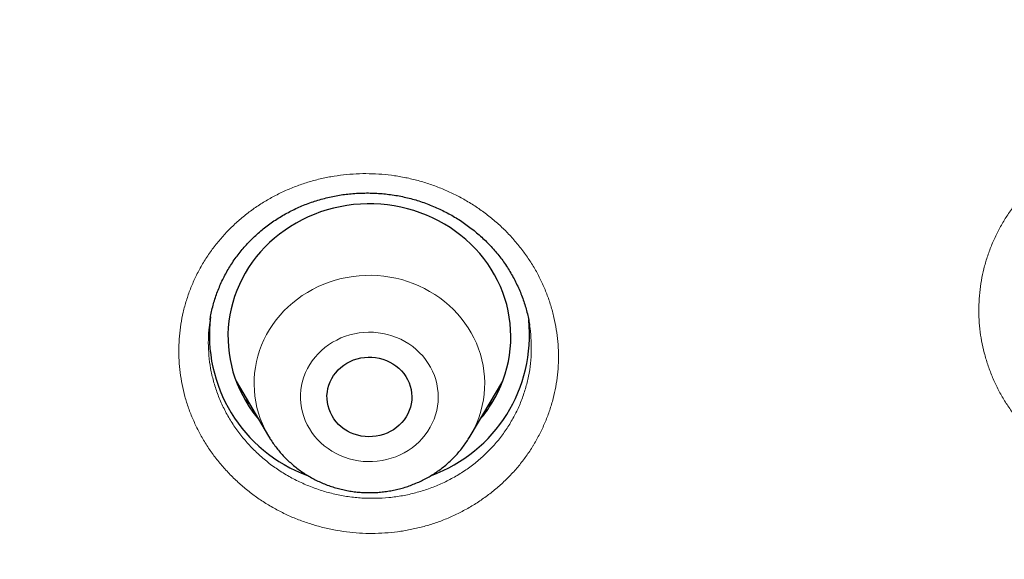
# Model space of a CAD drawing. Header units: millimetres. Extents: x 8 to 436, y 12 to 763.
# Tile 194 of 256: x 195 to 205, y 725 to 731. Entities that reach past the tile are written whole.
import ezdxf

# ---------------------------------------------------------------- set-up
doc = ezdxf.new("R2010")
doc.units = ezdxf.units.MM

msp = doc.modelspace()

# ---------------------------------------------------------------- linework, layer by layer
at = {"color": 7, "linetype": 'Continuous', "lineweight": 30}
for p, q in [((196.969, 727.634), (196.968, 727.631)), ((197.244, 726.984), (197.588, 726.401)), ((199.728, 726.401), (200.072, 726.984))]:
    msp.add_line(p, q, dxfattribs=at)
at = {"color": 252, "linetype": 'Continuous', "lineweight": 0}
msp.add_line((199.969, 726.773), (199.918, 726.725), dxfattribs=at)
at = {"color": 7, "linetype": 'Continuous', "lineweight": 30, "flags": 128}
for points in [[(199.957, 726.751), (199.992, 726.811), (200.023, 726.871), (200.051, 726.934), (200.076, 726.997), (200.098, 727.061), (200.117, 727.127), (200.132, 727.193), (200.143, 727.259), (200.152, 727.327), (200.157, 727.394), (200.158, 727.462), (200.156, 727.529), (200.151, 727.597), (200.142, 727.664), (200.129, 727.73), (200.114, 727.796), (200.095, 727.861), (200.072, 727.926), (200.047, 727.989), (200.018, 728.051), (199.986, 728.111), (199.951, 728.171), (199.913, 728.228), (199.872, 728.284), (199.829, 728.337), (199.782, 728.389), (199.733, 728.439), (199.682, 728.486), (199.628, 728.531), (199.572, 728.573), (199.514, 728.613), (199.454, 728.651), (199.392, 728.685), (199.329, 728.717), (199.264, 728.746), (199.197, 728.771), (199.13, 728.794), (199.061, 728.814), (198.991, 728.83), (198.92, 728.844), (198.849, 728.854), (198.778, 728.861), (198.706, 728.865), (198.634, 728.865), (198.562, 728.863), (198.491, 728.857), (198.419, 728.848), (198.349, 728.835), (198.278, 728.82), (198.209, 728.801), (198.141, 728.779), (198.074, 728.754), (198.009, 728.727), (197.945, 728.696), (197.882, 728.662), (197.822, 728.626), (197.763, 728.587), (197.706, 728.545), (197.652, 728.501), (197.599, 728.455), (197.55, 728.406), (197.503, 728.355), (197.458, 728.302), (197.416, 728.247), (197.377, 728.19), (197.341, 728.131), (197.308, 728.071), (197.279, 728.01), (197.252, 727.947), (197.229, 727.883), (197.208, 727.818), (197.192, 727.752), (197.178, 727.686), (197.168, 727.619), (197.161, 727.552), (197.158, 727.484), (197.159, 727.417), (197.162, 727.349), (197.17, 727.282), (197.18, 727.215), (197.194, 727.149), (197.211, 727.083), (197.232, 727.018), (197.256, 726.955), (197.283, 726.892), (197.314, 726.831), (197.347, 726.771), (197.384, 726.713), (197.423, 726.656), (197.465, 726.601), (197.483, 726.58)], [(199.048, 726.605), (199.026, 726.573), (199.002, 726.544), (198.975, 726.516), (198.946, 726.491), (198.914, 726.469), (198.88, 726.449), (198.845, 726.432), (198.808, 726.418), (198.77, 726.407), (198.731, 726.399), (198.691, 726.395), (198.651, 726.394), (198.612, 726.396), (198.572, 726.401), (198.534, 726.41), (198.496, 726.422), (198.459, 726.437), (198.424, 726.455), (198.391, 726.476), (198.36, 726.499), (198.332, 726.525), (198.306, 726.553), (198.282, 726.584), (198.262, 726.616), (198.245, 726.65), (198.23, 726.685), (198.22, 726.721), (198.212, 726.757), (198.209, 726.795), (198.208, 726.832), (198.212, 726.869), (198.218, 726.906), (198.228, 726.942), (198.242, 726.978), (198.259, 727.011), (198.279, 727.044), (198.302, 727.074), (198.327, 727.103), (198.355, 727.129), (198.386, 727.153), (198.419, 727.175), (198.453, 727.193), (198.49, 727.209), (198.527, 727.221), (198.566, 727.23), (198.605, 727.236), (198.645, 727.239), (198.685, 727.239), (198.724, 727.235), (198.763, 727.228), (198.801, 727.217), (198.839, 727.204), (198.874, 727.187), (198.908, 727.168), (198.94, 727.146), (198.97, 727.121), (198.998, 727.094), (199.022, 727.064), (199.044, 727.033), (199.063, 727), (199.079, 726.966), (199.091, 726.93), (199.1, 726.894), (199.106, 726.857), (199.108, 726.82), (199.107, 726.782), (199.102, 726.745), (199.093, 726.708), (199.081, 726.673), (199.066, 726.638), (199.048, 726.605)]]:
    msp.add_lwpolyline(points, dxfattribs=at)
at = {"color": 252, "linetype": 'Continuous', "lineweight": 0, "flags": 128}
for points in [[(197.588, 726.401), (197.578, 726.419), (197.549, 726.474), (197.523, 726.53), (197.501, 726.587), (197.481, 726.646), (197.465, 726.705), (197.453, 726.765), (197.443, 726.825), (197.438, 726.886), (197.435, 726.948), (197.436, 727.009), (197.441, 727.07), (197.449, 727.13), (197.461, 727.191), (197.475, 727.25), (197.494, 727.309), (197.515, 727.367), (197.54, 727.423), (197.568, 727.479), (197.599, 727.532), (197.633, 727.584), (197.67, 727.635), (197.71, 727.683), (197.752, 727.73), (197.797, 727.774), (197.845, 727.816), (197.894, 727.855), (197.946, 727.892), (198, 727.926), (198.056, 727.958), (198.114, 727.987), (198.173, 728.012), (198.233, 728.035), (198.295, 728.055), (198.357, 728.072), (198.421, 728.085), (198.485, 728.095), (198.55, 728.102), (198.615, 728.106), (198.68, 728.107), (198.745, 728.104), (198.81, 728.098), (198.874, 728.089), (198.938, 728.076), (199.001, 728.061), (199.063, 728.042), (199.123, 728.02), (199.183, 727.996), (199.241, 727.968), (199.297, 727.937), (199.352, 727.904), (199.405, 727.868), (199.455, 727.829), (199.503, 727.788), (199.549, 727.745), (199.592, 727.699), (199.633, 727.651), (199.671, 727.601), (199.706, 727.55), (199.738, 727.497), (199.767, 727.442), (199.793, 727.386), (199.816, 727.328), (199.835, 727.27), (199.851, 727.211), (199.864, 727.151), (199.873, 727.09), (199.879, 727.029), (199.881, 726.968), (199.88, 726.907), (199.875, 726.846), (199.867, 726.785), (199.855, 726.725), (199.841, 726.665), (199.822, 726.607), (199.801, 726.549), (199.776, 726.492), (199.748, 726.437), (199.717, 726.383), (199.717, 726.383)], [(198.025, 727.16), (198.002, 727.118), (197.981, 727.075), (197.964, 727.03), (197.95, 726.985), (197.939, 726.938), (197.932, 726.891), (197.928, 726.844), (197.928, 726.797), (197.931, 726.749), (197.938, 726.702), (197.948, 726.656), (197.961, 726.61), (197.978, 726.566), (197.998, 726.522), (198.021, 726.48), (198.047, 726.44), (198.077, 726.401), (198.108, 726.364), (198.143, 726.33), (198.18, 726.297), (198.219, 726.268), (198.261, 726.241), (198.304, 726.216), (198.349, 726.195), (198.395, 726.176), (198.443, 726.161), (198.491, 726.148), (198.541, 726.139), (198.591, 726.133), (198.641, 726.13), (198.692, 726.131), (198.742, 726.135), (198.792, 726.142), (198.841, 726.152), (198.889, 726.165), (198.937, 726.182), (198.983, 726.201), (199.027, 726.224), (199.069, 726.249), (199.11, 726.277), (199.149, 726.308), (199.185, 726.341), (199.218, 726.376), (199.249, 726.414), (199.278, 726.453), (199.303, 726.494), (199.325, 726.537), (199.344, 726.58), (199.36, 726.625), (199.372, 726.671), (199.381, 726.718), (199.386, 726.765), (199.388, 726.812), (199.387, 726.86), (199.382, 726.907), (199.374, 726.954), (199.362, 727), (199.347, 727.045), (199.328, 727.089), (199.307, 727.132), (199.282, 727.173), (199.254, 727.213), (199.224, 727.251), (199.191, 727.286), (199.155, 727.32), (199.117, 727.351), (199.076, 727.379), (199.034, 727.405), (198.99, 727.428), (198.944, 727.448), (198.897, 727.465), (198.849, 727.479), (198.8, 727.49), (198.75, 727.497), (198.7, 727.502), (198.65, 727.503), (198.599, 727.501), (198.549, 727.495), (198.5, 727.486), (198.451, 727.475), (198.403, 727.46), (198.356, 727.442), (198.311, 727.42), (198.268, 727.397), (198.226, 727.37), (198.186, 727.341), (198.149, 727.309), (198.114, 727.275), (198.082, 727.238), (198.052, 727.2), (198.025, 727.16)]]:
    msp.add_lwpolyline(points, dxfattribs=at)
at = {"color": 7, "linetype": 'Continuous', "lineweight": 30}
for centre, radius, start, end in [((198.549, 727.473), 1.588, 172.9511, 249.7907), ((198.767, 727.474), 1.589, 290.1703, 5.8062), ((198.756, 727.49), 1.411, 319.8329, 328.4091)]:
    msp.add_arc(centre, radius, start, end, dxfattribs=at)
for points, knots in [([(279.178, 720.721), (279.177, 720.73), (279.177, 720.747), (279.175, 720.78), (279.172, 720.818), (279.17, 720.863), (279.167, 720.91), (279.163, 720.972), (279.158, 721.052), (279.153, 721.136), (279.148, 721.212), (279.143, 721.277), (279.139, 721.339), (279.135, 721.395), (279.131, 721.444), (279.128, 721.486), (279.126, 721.52), (279.124, 721.549), (279.122, 721.574), (279.12, 721.598), (279.118, 721.626), (279.115, 721.663), (279.111, 721.712), (279.106, 721.774), (279.098, 721.869), (279.088, 721.995), (279.074, 722.154), (279.058, 722.319), (279.042, 722.492), (279.024, 722.672), (279, 722.903), (278.969, 723.181), (278.931, 723.498), (278.903, 723.727), (278.884, 723.869), (278.876, 723.927), (278.87, 723.977), (278.864, 724.02), (278.859, 724.054), (278.856, 724.081), (278.853, 724.102), (278.85, 724.12), (278.848, 724.141), (278.844, 724.167), (278.839, 724.204), (278.832, 724.252), (278.824, 724.31), (278.815, 724.373), (278.806, 724.437), (278.793, 724.524), (278.776, 724.636), (278.754, 724.782), (278.729, 724.942), (278.701, 725.117), (278.668, 725.321), (278.628, 725.556), (278.582, 725.821), (278.532, 726.097), (278.478, 726.382), (278.432, 726.612), (278.398, 726.785), (278.375, 726.896), (278.352, 727.01), (278.328, 727.122), (278.305, 727.229), (278.284, 727.326), (278.265, 727.413), (278.249, 727.489), (278.234, 727.556), (278.221, 727.615), (278.21, 727.662), (278.202, 727.698), (278.196, 727.726), (278.191, 727.748), (278.187, 727.765), (278.184, 727.78), (278.18, 727.794), (278.176, 727.814), (278.17, 727.84), (278.162, 727.873), (278.154, 727.91), (278.141, 727.964), (278.124, 728.037), (278.102, 728.131), (278.077, 728.237), (278.048, 728.355), (278.016, 728.489), (277.979, 728.639), (277.938, 728.8), (277.897, 728.96), (277.856, 729.116), (277.816, 729.27), (277.776, 729.42), (277.736, 729.567), (277.686, 729.746), (277.627, 729.956), (277.559, 730.193), (277.493, 730.42), (277.428, 730.637), (277.365, 730.843), (277.304, 731.039), (277.246, 731.224), (277.189, 731.401), (277.134, 731.571), (277.081, 731.733), (277.04, 731.855), (277.011, 731.941), (276.993, 731.995), (276.975, 732.047), (276.959, 732.096), (276.944, 732.14), (276.931, 732.177), (276.921, 732.207), (276.912, 732.232), (276.903, 732.257), (276.893, 732.288), (276.88, 732.325), (276.863, 732.373), (276.843, 732.431), (276.82, 732.495), (276.797, 732.562), (276.761, 732.662), (276.712, 732.798), (276.648, 732.973), (276.58, 733.158), (276.508, 733.352), (276.431, 733.555), (276.349, 733.767), (276.262, 733.99), (276.169, 734.223), (276.07, 734.466), (275.965, 734.721), (275.854, 734.985), (275.736, 735.261), (275.611, 735.547), (275.501, 735.792), (275.409, 735.996), (275.337, 736.152), (275.267, 736.305), (275.199, 736.449), (275.136, 736.583), (275.079, 736.703), (275.028, 736.809), (274.983, 736.901), (274.947, 736.976), (274.919, 737.034), (274.898, 737.077), (274.879, 737.115), (274.864, 737.147), (274.852, 737.17), (274.844, 737.187), (274.837, 737.2), (274.831, 737.213), (274.821, 737.232), (274.808, 737.258), (274.791, 737.293), (274.77, 737.335), (274.745, 737.385), (274.716, 737.444), (274.682, 737.511), (274.645, 737.584), (274.558, 737.756), (274.421, 738.022), (274.252, 738.344), (274.098, 738.63), (273.962, 738.88), (273.825, 739.128), (273.686, 739.375), (273.531, 739.647), (273.357, 739.946), (273.163, 740.274), (272.959, 740.612), (272.755, 740.943), (272.551, 741.268), (272.39, 741.519), (272.267, 741.709), (272.186, 741.832), (272.108, 741.95), (272.033, 742.064), (271.96, 742.173), (271.891, 742.276), (271.827, 742.37), (271.769, 742.457), (271.716, 742.534), (271.669, 742.603), (271.628, 742.662), (271.594, 742.712), (271.564, 742.755), (271.54, 742.789), (271.521, 742.816), (271.504, 742.842), (271.483, 742.871), (271.457, 742.908), (271.425, 742.954), (271.388, 743.007), (271.345, 743.068), (271.297, 743.137), (271.243, 743.213), (271.182, 743.298), (271.116, 743.391), (271.043, 743.492), (270.965, 743.6), (270.883, 743.711), (270.719, 743.935), (270.482, 744.253), (270.167, 744.664), (269.85, 745.07), (269.517, 745.485), (269.168, 745.91), (268.861, 746.275), (268.6, 746.578), (268.392, 746.818), (268.188, 747.049), (267.988, 747.271), (267.794, 747.485), (267.606, 747.691), (267.422, 747.888), (267.279, 748.04), (267.174, 748.151), (267.107, 748.221), (267.04, 748.291), (266.976, 748.358), (266.916, 748.42), (266.861, 748.476), (266.815, 748.525), (266.775, 748.565), (266.743, 748.598), (266.719, 748.623), (266.7, 748.642), (266.684, 748.659), (266.666, 748.677), (266.638, 748.705), (266.598, 748.746), (266.546, 748.798), (266.484, 748.861), (266.413, 748.933), (266.331, 749.015), (266.24, 749.105), (266.14, 749.204), (266.037, 749.305), (265.932, 749.407), (265.827, 749.509), (265.716, 749.617), (265.597, 749.73), (265.472, 749.849), (265.284, 750.027), (265.034, 750.259), (264.707, 750.557), (264.366, 750.863), (264.01, 751.175), (263.657, 751.478), (263.307, 751.772), (262.961, 752.057), (262.619, 752.334), (262.282, 752.602), (261.971, 752.844), (261.686, 753.062), (261.427, 753.258), (261.169, 753.45), (260.913, 753.638), (260.658, 753.822), (260.406, 754.002), (260.155, 754.179), (259.949, 754.321), (259.791, 754.43), (259.683, 754.504), (259.584, 754.571), (259.494, 754.632), (259.426, 754.678), (259.378, 754.71), (259.347, 754.73), (259.318, 754.75), (259.292, 754.767), (259.271, 754.781), (259.256, 754.791), (259.247, 754.797), (259.24, 754.802), (259.227, 754.81), (259.206, 754.824), (259.175, 754.845), (259.134, 754.872), (259.085, 754.904), (259.028, 754.942), (258.962, 754.985), (258.888, 755.034), (258.805, 755.088), (258.714, 755.147), (258.614, 755.211), (258.507, 755.28), (258.395, 755.351), (258.282, 755.423), (258.133, 755.516), (257.948, 755.632), (257.724, 755.769), (257.475, 755.921), (257.199, 756.086), (256.894, 756.266), (256.58, 756.448), (256.254, 756.634), (255.918, 756.821), (255.572, 757.011), (255.225, 757.198), (254.878, 757.381), (254.532, 757.56), (254.177, 757.74), (253.812, 757.921), (253.438, 758.103), (253.073, 758.276), (252.718, 758.441), (252.376, 758.597), (252.032, 758.75), (251.692, 758.899), (251.358, 759.042), (251.031, 759.179), (250.699, 759.315), (250.363, 759.45), (250.025, 759.583), (249.694, 759.711), (249.371, 759.832), (249.041, 759.954), (248.705, 760.075), (248.363, 760.195), (248.032, 760.308), (247.713, 760.416), (247.407, 760.516), (247.114, 760.61), (246.834, 760.698), (246.565, 760.781), (246.324, 760.854), (246.109, 760.917), (245.919, 760.973), (245.735, 761.026), (245.553, 761.077), (245.35, 761.134), (245.121, 761.197), (244.864, 761.266), (244.585, 761.34), (244.283, 761.417), (243.958, 761.499), (243.621, 761.58), (243.271, 761.663), (242.91, 761.745), (242.544, 761.825), (242.173, 761.903), (241.799, 761.98), (241.415, 762.055), (241.019, 762.129), (240.625, 762.2), (240.234, 762.266), (239.846, 762.33), (239.451, 762.391), (239.053, 762.449), (238.655, 762.504), (238.258, 762.556), (237.751, 762.618), (237.135, 762.686), (236.411, 762.756), (235.672, 762.816), (234.919, 762.866), (234.152, 762.905), (233.388, 762.933), (232.628, 762.948), (231.933, 762.951), (231.302, 762.946), (230.736, 762.935), (230.171, 762.917), (229.61, 762.894), (229.054, 762.864), (228.516, 762.829), (227.997, 762.79), (227.498, 762.747), (227.007, 762.7), (226.526, 762.649), (226.035, 762.592), (225.536, 762.53), (225.031, 762.461), (224.536, 762.389), (224.052, 762.314), (223.579, 762.235), (223.118, 762.154), (222.668, 762.071), (222.208, 761.981), (221.735, 761.885), (221.243, 761.779), (220.749, 761.668), (220.252, 761.55), (219.752, 761.427), (219.249, 761.297), (218.782, 761.171), (218.352, 761.051), (217.959, 760.938), (217.564, 760.82), (217.193, 760.707), (216.845, 760.597), (216.517, 760.491), (216.182, 760.381), (215.833, 760.263), (215.471, 760.137), (215.094, 760.003), (214.709, 759.862), (214.316, 759.715), (213.916, 759.56), (213.508, 759.399), (213.104, 759.235), (212.704, 759.068), (212.309, 758.899), (211.906, 758.723), (211.495, 758.539), (211.077, 758.346), (210.651, 758.146), (210.219, 757.936), (209.78, 757.719), (209.335, 757.492), (208.883, 757.256), (208.425, 757.01), (208.049, 756.803), (207.757, 756.64), (207.55, 756.522), (207.342, 756.403), (207.136, 756.283), (206.935, 756.165), (206.745, 756.053), (206.568, 755.946), (206.402, 755.846), (206.244, 755.75), (206.094, 755.657), (205.945, 755.565), (205.798, 755.473), (205.654, 755.382), (205.519, 755.296), (205.395, 755.217), (205.281, 755.144), (205.178, 755.077), (205.085, 755.016), (205.002, 754.962), (204.932, 754.916), (204.874, 754.878), (204.827, 754.846), (204.784, 754.818), (204.744, 754.791), (204.705, 754.765), (204.665, 754.739), (204.62, 754.708), (204.567, 754.673), (204.507, 754.633), (204.435, 754.584), (204.348, 754.525), (204.247, 754.456), (204.136, 754.38), (204.017, 754.298), (203.889, 754.209), (203.753, 754.114), (203.61, 754.013), (203.457, 753.904), (203.296, 753.788), (203.125, 753.665), (202.95, 753.537), (202.775, 753.408), (202.604, 753.28), (202.436, 753.154), (202.271, 753.029), (202.068, 752.874), (201.831, 752.69), (201.561, 752.478), (201.302, 752.27), (201.052, 752.068), (200.814, 751.872), (200.586, 751.682), (200.369, 751.499), (200.162, 751.322), (199.962, 751.149), (199.769, 750.981), (199.584, 750.818), (199.409, 750.661), (199.241, 750.509), (199.079, 750.362), (198.922, 750.218), (198.75, 750.058), (198.564, 749.883), (198.365, 749.694), (198.175, 749.512), (197.994, 749.336), (197.853, 749.197), (197.747, 749.092), (197.676, 749.022), (197.607, 748.952), (197.54, 748.885), (197.481, 748.826), (197.432, 748.776), (197.393, 748.737), (197.359, 748.702), (197.33, 748.672), (197.305, 748.647), (197.283, 748.624), (197.259, 748.6), (197.231, 748.572), (197.197, 748.537), (197.158, 748.496), (197.113, 748.45), (197.062, 748.397), (196.999, 748.332), (196.924, 748.254), (196.836, 748.162), (196.739, 748.06), (196.634, 747.948), (196.5, 747.804), (196.341, 747.633), (196.162, 747.437), (195.986, 747.242), (195.813, 747.05), (195.644, 746.859), (195.451, 746.638), (195.235, 746.387), (194.998, 746.108), (194.769, 745.834), (194.548, 745.565), (194.336, 745.303), (194.133, 745.048), (193.939, 744.8), (193.751, 744.557), (193.59, 744.346), (193.454, 744.166), (193.344, 744.019), (193.24, 743.879), (193.143, 743.747), (193.053, 743.624), (192.971, 743.511), (192.897, 743.409), (192.831, 743.316), (192.77, 743.231), (192.715, 743.153), (192.664, 743.081), (192.617, 743.014), (192.575, 742.954), (192.54, 742.904), (192.515, 742.868), (192.497, 742.843), (192.483, 742.823), (192.467, 742.799), (192.445, 742.768), (192.417, 742.728), (192.386, 742.682), (192.351, 742.632), (192.314, 742.577), (192.273, 742.518), (192.232, 742.458), (192.19, 742.396), (192.149, 742.335), (192.043, 742.179), (191.864, 741.909), (191.611, 741.521), (191.402, 741.192), (191.243, 740.939), (191.134, 740.763), (191.021, 740.579), (190.904, 740.384), (190.781, 740.18), (190.654, 739.965), (190.523, 739.74), (190.389, 739.507), (190.261, 739.282), (190.141, 739.067), (190.029, 738.863), (189.915, 738.653), (189.799, 738.438), (189.698, 738.248), (189.615, 738.089), (189.551, 737.967), (189.492, 737.853), (189.438, 737.749), (189.39, 737.653), (189.346, 737.567), (189.308, 737.491), (189.275, 737.425), (189.247, 737.37), (189.225, 737.325), (189.206, 737.288), (189.191, 737.257), (189.178, 737.231), (189.165, 737.204), (189.149, 737.172), (189.129, 737.132), (189.105, 737.082), (189.076, 737.024), (189.043, 736.956), (189.009, 736.886), (188.974, 736.814), (188.94, 736.742), (188.905, 736.668), (188.869, 736.594), (188.795, 736.436), (188.684, 736.198), (188.553, 735.911), (188.44, 735.661), (188.345, 735.444), (188.249, 735.226), (188.152, 735), (188.052, 734.761), (187.948, 734.511), (187.841, 734.248), (187.731, 733.973), (187.619, 733.685), (187.53, 733.451), (187.463, 733.274), (187.421, 733.162), (187.381, 733.052), (187.343, 732.948), (187.307, 732.852), (187.273, 732.757), (187.24, 732.666), (187.209, 732.578), (187.182, 732.5), (187.158, 732.433), (187.138, 732.377), (187.122, 732.331), (187.109, 732.293), (187.099, 732.263), (187.09, 732.237), (187.081, 732.212), (187.071, 732.181), (187.057, 732.14), (187.039, 732.089), (187.018, 732.028), (186.994, 731.956), (186.968, 731.88), (186.941, 731.799), (186.914, 731.716), (186.884, 731.626), (186.852, 731.529), (186.819, 731.425), (186.769, 731.271), (186.705, 731.07), (186.62, 730.796), (186.531, 730.5), (186.437, 730.182), (186.349, 729.874), (186.266, 729.573), (186.187, 729.28), (186.106, 728.974), (186.025, 728.653), (185.962, 728.4), (185.922, 728.231), (185.902, 728.147), (185.883, 728.067), (185.866, 727.994), (185.851, 727.932), (185.84, 727.881), (185.831, 727.841), (185.824, 727.811), (185.817, 727.784), (185.811, 727.758), (185.805, 727.729), (185.798, 727.697), (185.788, 727.653), (185.775, 727.594), (185.758, 727.519), (185.738, 727.43), (185.715, 727.323), (185.689, 727.2), (185.66, 727.064), (185.629, 726.918), (185.597, 726.759), (185.563, 726.59), (185.529, 726.414), (185.494, 726.233), (185.459, 726.048), (185.424, 725.853), (185.388, 725.648), (185.351, 725.433), (185.314, 725.213), (185.278, 724.987), (185.249, 724.804), (185.228, 724.665), (185.215, 724.576), (185.202, 724.492), (185.191, 724.412), (185.18, 724.336), (185.17, 724.265), (185.162, 724.206), (185.155, 724.158), (185.15, 724.119), (185.145, 724.086), (185.14, 724.05), (185.134, 724.004), (185.126, 723.943), (185.116, 723.869), (185.105, 723.784), (185.092, 723.687), (185.079, 723.578), (185.065, 723.463), (185.047, 723.32), (185.028, 723.152), (185.003, 722.928), (184.976, 722.67), (184.947, 722.378), (184.926, 722.148), (184.912, 721.988), (184.905, 721.903), (184.898, 721.829), (184.893, 721.765), (184.889, 721.712), (184.886, 721.67), (184.883, 721.641), (184.882, 721.623), (184.881, 721.61), (184.88, 721.594), (184.878, 721.571), (184.876, 721.541), (184.873, 721.503), (184.868, 721.432), (184.86, 721.327), (184.852, 721.212), (184.846, 721.114), (184.841, 721.037), (184.836, 720.963), (184.832, 720.893), (184.828, 720.83), (184.825, 720.773), (184.823, 720.738), (184.822, 720.721)], [0, 0, 0, 0, 0.000191, 0.000381, 0.000677, 0.000995, 0.001342, 0.001718, 0.00237, 0.003096, 0.003563, 0.004054, 0.004515, 0.004925, 0.005284, 0.005591, 0.005847, 0.006052, 0.006215, 0.006394, 0.006595, 0.00682, 0.00722, 0.007678, 0.008192, 0.009307, 0.010475, 0.011696, 0.012969, 0.014295, 0.015667, 0.018103, 0.020449, 0.022705, 0.023183, 0.023611, 0.023983, 0.024298, 0.024557, 0.02476, 0.024899, 0.02501, 0.025162, 0.02536, 0.025604, 0.025981, 0.026429, 0.026899, 0.027378, 0.027866, 0.02885, 0.029868, 0.031124, 0.032428, 0.033781, 0.035692, 0.037679, 0.03974, 0.041876, 0.044087, 0.044917, 0.045756, 0.046606, 0.047465, 0.048283, 0.049028, 0.049664, 0.050235, 0.050742, 0.051184, 0.051562, 0.051804, 0.05201, 0.052178, 0.05231, 0.052405, 0.052498, 0.052644, 0.052845, 0.053099, 0.053382, 0.053694, 0.054319, 0.055032, 0.055832, 0.056721, 0.057698, 0.058892, 0.060132, 0.061348, 0.06254, 0.063707, 0.06485, 0.065968, 0.067063, 0.068956, 0.070772, 0.07251, 0.074171, 0.075755, 0.077259, 0.078684, 0.080027, 0.081368, 0.082617, 0.083775, 0.084205, 0.084621, 0.085022, 0.085409, 0.08576, 0.086051, 0.086281, 0.086451, 0.086631, 0.086868, 0.087161, 0.087511, 0.087991, 0.088496, 0.089015, 0.089548, 0.090839, 0.092205, 0.093647, 0.095164, 0.096757, 0.098425, 0.100175, 0.102013, 0.10394, 0.105956, 0.108061, 0.110255, 0.112538, 0.114909, 0.116161, 0.117436, 0.118684, 0.119851, 0.120936, 0.121939, 0.122755, 0.123508, 0.124198, 0.124575, 0.12493, 0.125247, 0.125503, 0.125692, 0.125825, 0.12591, 0.126014, 0.126149, 0.126375, 0.126654, 0.126989, 0.127407, 0.127888, 0.128432, 0.129038, 0.129696, 0.132651, 0.135588, 0.137673, 0.13975, 0.141817, 0.143875, 0.145964, 0.148655, 0.151434, 0.154301, 0.157256, 0.159929, 0.162671, 0.163766, 0.164856, 0.165886, 0.166854, 0.167829, 0.168731, 0.16956, 0.170317, 0.171, 0.17161, 0.172119, 0.172562, 0.172941, 0.173248, 0.173473, 0.173662, 0.173921, 0.174252, 0.174655, 0.175131, 0.17567, 0.176278, 0.176956, 0.177704, 0.178537, 0.179443, 0.180421, 0.181434, 0.182449, 0.186456, 0.190059, 0.193687, 0.197633, 0.201607, 0.20561, 0.207968, 0.210263, 0.212486, 0.214638, 0.216719, 0.218728, 0.220667, 0.222534, 0.223248, 0.223952, 0.224644, 0.225325, 0.225959, 0.226518, 0.227003, 0.227413, 0.227734, 0.227988, 0.228175, 0.228311, 0.228488, 0.228721, 0.229176, 0.229709, 0.230321, 0.231064, 0.231897, 0.23282, 0.233834, 0.234938, 0.235926, 0.236978, 0.238092, 0.239269, 0.240508, 0.241803, 0.244849, 0.247848, 0.251304, 0.254697, 0.258026, 0.261293, 0.264498, 0.267639, 0.270717, 0.273737, 0.276079, 0.278395, 0.280684, 0.282947, 0.285184, 0.287394, 0.289578, 0.291731, 0.292742, 0.293673, 0.294524, 0.295295, 0.295987, 0.296265, 0.296529, 0.296777, 0.297009, 0.297198, 0.297323, 0.297388, 0.297439, 0.297503, 0.297703, 0.297975, 0.298319, 0.298734, 0.299221, 0.299781, 0.300411, 0.301114, 0.301889, 0.302735, 0.30365, 0.304592, 0.305548, 0.306518, 0.308333, 0.310196, 0.312105, 0.314538, 0.317044, 0.319622, 0.322273, 0.324996, 0.327793, 0.330661, 0.333355, 0.336109, 0.338925, 0.341801, 0.344739, 0.347737, 0.350356, 0.353019, 0.355689, 0.358305, 0.360864, 0.363367, 0.365814, 0.368441, 0.371, 0.373491, 0.375915, 0.378271, 0.380907, 0.383452, 0.385907, 0.388272, 0.390547, 0.392693, 0.394752, 0.396724, 0.398609, 0.400054, 0.401443, 0.402777, 0.404078, 0.405411, 0.407213, 0.409078, 0.411006, 0.413274, 0.415623, 0.418054, 0.420567, 0.423161, 0.425837, 0.428435, 0.431105, 0.433848, 0.436663, 0.439551, 0.44224, 0.444988, 0.447794, 0.450609, 0.453417, 0.456219, 0.459013, 0.464116, 0.469195, 0.47425, 0.479638, 0.484999, 0.490332, 0.495638, 0.500915, 0.504886, 0.508841, 0.51278, 0.516704, 0.520603, 0.52444, 0.527998, 0.531497, 0.534937, 0.538319, 0.541643, 0.545283, 0.54885, 0.552344, 0.555766, 0.559114, 0.562389, 0.565592, 0.568721, 0.572219, 0.575729, 0.579271, 0.582845, 0.586452, 0.590091, 0.593762, 0.596611, 0.599479, 0.602366, 0.60528, 0.607631, 0.610045, 0.612522, 0.615062, 0.617802, 0.620612, 0.623492, 0.626441, 0.629461, 0.63255, 0.635709, 0.63867, 0.641702, 0.644806, 0.647981, 0.651228, 0.654547, 0.657937, 0.661399, 0.664933, 0.668539, 0.672216, 0.675965, 0.677637, 0.679323, 0.681023, 0.682733, 0.684393, 0.685983, 0.687418, 0.688792, 0.690104, 0.691354, 0.692542, 0.693837, 0.69505, 0.69618, 0.697228, 0.698193, 0.699061, 0.699849, 0.700558, 0.701188, 0.701634, 0.702031, 0.702395, 0.702734, 0.70306, 0.703378, 0.703765, 0.704221, 0.704735, 0.7053, 0.706091, 0.706963, 0.707915, 0.708949, 0.710063, 0.711236, 0.712488, 0.713817, 0.715224, 0.716741, 0.71831, 0.719859, 0.721384, 0.722884, 0.72436, 0.725812, 0.728339, 0.730788, 0.733161, 0.735456, 0.737675, 0.739779, 0.741808, 0.743763, 0.745644, 0.747486, 0.749251, 0.750939, 0.752551, 0.754116, 0.755642, 0.757128, 0.759176, 0.761145, 0.763034, 0.764845, 0.766577, 0.767315, 0.768037, 0.768743, 0.769434, 0.770083, 0.770535, 0.770935, 0.771285, 0.771583, 0.771839, 0.772043, 0.772273, 0.772561, 0.772909, 0.773317, 0.773785, 0.774313, 0.774901, 0.775725, 0.776643, 0.777657, 0.778765, 0.779967, 0.781894, 0.783814, 0.785706, 0.787571, 0.789408, 0.791217, 0.793926, 0.796571, 0.79915, 0.801666, 0.804116, 0.806459, 0.80874, 0.810958, 0.813114, 0.814516, 0.815854, 0.817115, 0.818299, 0.819404, 0.820432, 0.821329, 0.822158, 0.822917, 0.823607, 0.824228, 0.824849, 0.82538, 0.825823, 0.826177, 0.826339, 0.826495, 0.826696, 0.826973, 0.827326, 0.827754, 0.82818, 0.828663, 0.829192, 0.829729, 0.830267, 0.830807, 0.83135, 0.834367, 0.837866, 0.841441, 0.842878, 0.844381, 0.845955, 0.847599, 0.849345, 0.851164, 0.853056, 0.855021, 0.857059, 0.858711, 0.860408, 0.86215, 0.863938, 0.865764, 0.866852, 0.867862, 0.868797, 0.869654, 0.870435, 0.871139, 0.871767, 0.872318, 0.872747, 0.873114, 0.87342, 0.873663, 0.873853, 0.874064, 0.874317, 0.874646, 0.875049, 0.875525, 0.876075, 0.876699, 0.87724, 0.877827, 0.878434, 0.879038, 0.879637, 0.88226, 0.884799, 0.886562, 0.888282, 0.889995, 0.891796, 0.893689, 0.895676, 0.897756, 0.899929, 0.902195, 0.904553, 0.905442, 0.90634, 0.907203, 0.908012, 0.908767, 0.909468, 0.910225, 0.910907, 0.911513, 0.912045, 0.912469, 0.91283, 0.913126, 0.913358, 0.91353, 0.913714, 0.91394, 0.914259, 0.914657, 0.915134, 0.915689, 0.916323, 0.916911, 0.917554, 0.918251, 0.919003, 0.91981, 0.92064, 0.922571, 0.924464, 0.926964, 0.929394, 0.931755, 0.934046, 0.93627, 0.938449, 0.941038, 0.943564, 0.944215, 0.944862, 0.945483, 0.946029, 0.946501, 0.946898, 0.947178, 0.947402, 0.947587, 0.947786, 0.948004, 0.948241, 0.948495, 0.949004, 0.949568, 0.950188, 0.951034, 0.951966, 0.952982, 0.954085, 0.955272, 0.956545, 0.957902, 0.95922, 0.960609, 0.962069, 0.963599, 0.9652, 0.966873, 0.968535, 0.970262, 0.970958, 0.971637, 0.972259, 0.972822, 0.973432, 0.973955, 0.974392, 0.974743, 0.975029, 0.975262, 0.975473, 0.975837, 0.97629, 0.976833, 0.977464, 0.978186, 0.978996, 0.979869, 0.980753, 0.982163, 0.983598, 0.985707, 0.987868, 0.990081, 0.990785, 0.991411, 0.991958, 0.992426, 0.992816, 0.993126, 0.993358, 0.993453, 0.993528, 0.99364, 0.993808, 0.994032, 0.994312, 0.99464, 0.995599, 0.996627, 0.997179, 0.997748, 0.998306, 0.998808, 0.999257, 0.999653, 1, 1, 1, 1]), ([(196.968, 727.634), (196.969, 727.641), (196.973, 727.671), (196.984, 727.722), (197, 727.789), (197.019, 727.854), (197.041, 727.919), (197.066, 727.983), (197.094, 728.046), (197.125, 728.108), (197.159, 728.168), (197.195, 728.227), (197.234, 728.284), (197.275, 728.34), (197.319, 728.393), (197.366, 728.445), (197.415, 728.495), (197.466, 728.543), (197.519, 728.589), (197.574, 728.633), (197.631, 728.674), (197.69, 728.713), (197.751, 728.75), (197.814, 728.784), (197.877, 728.815), (197.943, 728.844), (198.009, 728.87), (198.077, 728.894), (198.146, 728.915), (198.216, 728.933), (198.287, 728.948), (198.358, 728.961), (198.43, 728.97), (198.502, 728.977), (198.574, 728.98), (198.647, 728.981), (198.72, 728.979), (198.792, 728.974), (198.865, 728.966), (198.937, 728.956), (199.008, 728.942), (199.079, 728.926), (199.149, 728.907), (199.218, 728.885), (199.287, 728.86), (199.354, 728.832), (199.42, 728.802), (199.484, 728.77), (199.547, 728.735), (199.608, 728.698), (199.667, 728.658), (199.725, 728.616), (199.782, 728.571), (199.836, 728.524), (199.888, 728.475), (199.938, 728.425), (199.985, 728.372), (200.03, 728.318), (200.072, 728.263), (200.112, 728.206), (200.149, 728.146), (200.184, 728.085), (200.216, 728.023), (200.246, 727.96), (200.272, 727.895), (200.296, 727.83), (200.316, 727.765), (200.334, 727.699), (200.347, 727.636), (200.354, 727.595), (200.357, 727.576)], [0, 0, 0, 0, 0.004669, 0.019679, 0.0347, 0.049734, 0.064778, 0.079824, 0.094867, 0.1099, 0.12492, 0.139916, 0.154862, 0.169809, 0.184764, 0.199722, 0.214678, 0.229628, 0.244567, 0.259492, 0.274403, 0.289267, 0.30415, 0.319016, 0.333869, 0.348718, 0.363569, 0.378428, 0.3933, 0.408194, 0.423049, 0.437853, 0.45265, 0.467443, 0.482238, 0.497038, 0.511848, 0.52667, 0.541508, 0.556333, 0.571065, 0.585842, 0.600676, 0.615549, 0.630439, 0.645322, 0.660172, 0.674969, 0.689693, 0.704385, 0.71917, 0.73405, 0.748994, 0.76397, 0.778942, 0.793867, 0.808713, 0.823452, 0.838159, 0.852997, 0.867938, 0.882951, 0.898004, 0.913065, 0.928091, 0.94305, 0.957913, 0.972719, 0.987658, 1, 1, 1, 1]), ([(197.389, 726.739), (197.386, 726.742), (197.369, 726.758), (197.353, 726.774), (197.339, 726.788)], [0, 0, 0, 0, 0.157724, 1, 1, 1, 1]), ([(199.969, 726.774), (199.966, 726.77), (199.949, 726.752), (199.931, 726.735), (199.917, 726.722)], [0, 0, 0, 0, 0.236112, 1, 1, 1, 1]), ([(197.588, 726.401), (197.597, 726.387), (197.615, 726.356), (197.647, 726.31), (197.684, 726.262), (197.723, 726.215), (197.764, 726.171), (197.808, 726.129), (197.854, 726.089), (197.902, 726.051), (197.952, 726.015), (198.004, 725.982), (198.057, 725.952), (198.112, 725.924), (198.168, 725.898), (198.226, 725.876), (198.285, 725.856), (198.344, 725.84), (198.405, 725.826), (198.466, 725.815), (198.528, 725.807), (198.59, 725.802), (198.652, 725.801), (198.715, 725.802), (198.777, 725.806), (198.839, 725.813), (198.9, 725.824), (198.961, 725.837), (199.021, 725.853), (199.08, 725.872), (199.138, 725.895), (199.195, 725.919), (199.251, 725.947), (199.304, 725.977), (199.357, 726.01), (199.407, 726.045), (199.456, 726.083), (199.502, 726.123), (199.546, 726.166), (199.588, 726.21), (199.628, 726.256), (199.665, 726.305), (199.698, 726.353), (199.718, 726.386), (199.728, 726.401)], [0, 0, 0, 0, 0.018932, 0.042645, 0.066382, 0.090145, 0.113935, 0.137751, 0.161595, 0.185466, 0.209363, 0.233287, 0.257236, 0.281209, 0.305205, 0.329222, 0.35326, 0.377316, 0.401388, 0.425475, 0.449574, 0.473684, 0.497804, 0.52193, 0.54606, 0.570192, 0.594324, 0.618453, 0.642578, 0.666696, 0.690804, 0.714901, 0.738985, 0.763052, 0.787102, 0.811132, 0.835139, 0.859124, 0.883083, 0.907016, 0.930921, 0.954799, 0.978648, 1, 1, 1, 1])]:
    msp.add_open_spline(points, degree=3, knots=knots, dxfattribs=at)
at = {"color": 252, "linetype": 'Continuous', "lineweight": 0}
for points, knots in [([(184.838, 720.741), (184.844, 720.93), (184.878, 722.087), (185.139, 724.202), (185.629, 727.071), (186.335, 729.902), (187.232, 732.684), (188.322, 735.405), (189.599, 738.053), (191.057, 740.617), (192.691, 743.085), (194.493, 745.448), (196.455, 747.696), (198.57, 749.818), (200.828, 751.805), (203.22, 753.649), (205.734, 755.342), (208.362, 756.878), (211.09, 758.248), (213.908, 759.448), (216.803, 760.472), (219.764, 761.316), (222.777, 761.976), (225.829, 762.449), (228.908, 762.734), (232, 762.829), (235.092, 762.734), (238.171, 762.449), (241.223, 761.976), (244.236, 761.316), (247.197, 760.472), (250.092, 759.448), (252.91, 758.248), (255.638, 756.878), (258.266, 755.342), (260.78, 753.649), (263.172, 751.805), (265.43, 749.818), (267.545, 747.696), (269.507, 745.448), (271.309, 743.085), (272.943, 740.617), (274.401, 738.053), (275.678, 735.405), (276.768, 732.684), (277.665, 729.902), (278.371, 727.071), (278.861, 724.202), (279.122, 722.087), (279.156, 720.93), (279.162, 720.741)], [0, 0, 0, 0, 0.004208, 0.025764, 0.04732, 0.068876, 0.090432, 0.111989, 0.133545, 0.155101, 0.176657, 0.198213, 0.21977, 0.241326, 0.262882, 0.284438, 0.305994, 0.32755, 0.349107, 0.370663, 0.392219, 0.413775, 0.435331, 0.456888, 0.478444, 0.5, 0.521556, 0.543112, 0.564669, 0.586225, 0.607781, 0.629337, 0.650893, 0.672449, 0.694006, 0.715562, 0.737118, 0.758674, 0.78023, 0.801787, 0.823343, 0.844899, 0.866455, 0.888011, 0.909568, 0.931124, 0.95268, 0.974236, 0.995792, 1, 1, 1, 1]), ([(184.507, 710.088), (184.52, 710.865), (184.549, 712.476), (184.777, 714.915), (185.147, 717.396), (185.668, 719.852), (186.334, 722.278), (187.143, 724.665), (188.094, 727.005), (189.183, 729.291), (190.406, 731.517), (191.761, 733.674), (193.242, 735.757), (194.845, 737.759), (196.564, 739.672), (198.396, 741.493), (200.333, 743.214), (202.37, 744.83), (204.5, 746.336), (206.716, 747.728), (209.012, 749), (211.38, 750.15), (213.814, 751.173), (216.304, 752.067), (218.844, 752.827), (221.425, 753.453), (224.04, 753.942), (226.679, 754.292), (229.335, 754.502), (232, 754.573), (234.665, 754.502), (237.321, 754.292), (239.96, 753.942), (242.575, 753.453), (245.156, 752.827), (247.696, 752.067), (250.186, 751.173), (252.62, 750.15), (254.988, 749), (257.284, 747.728), (259.5, 746.336), (261.63, 744.83), (263.667, 743.214), (265.604, 741.493), (267.436, 739.672), (269.155, 737.759), (270.758, 735.757), (272.239, 733.674), (273.594, 731.517), (274.817, 729.291), (275.906, 727.005), (276.857, 724.665), (277.666, 722.278), (278.332, 719.852), (278.853, 717.396), (279.223, 714.915), (279.451, 712.477), (279.48, 710.865), (279.493, 710.088)], [0, 0, 0, 0, 0.016668, 0.034569, 0.05247, 0.070372, 0.088273, 0.106174, 0.124075, 0.141977, 0.159878, 0.177779, 0.19568, 0.213582, 0.231483, 0.249384, 0.267286, 0.285187, 0.303088, 0.320989, 0.338891, 0.356792, 0.374693, 0.392594, 0.410496, 0.428397, 0.446298, 0.464199, 0.482101, 0.500002, 0.517903, 0.535804, 0.553706, 0.571607, 0.589508, 0.60741, 0.625311, 0.643212, 0.661113, 0.679015, 0.696916, 0.714817, 0.732718, 0.75062, 0.768521, 0.786422, 0.804323, 0.822225, 0.840126, 0.858027, 0.875928, 0.89383, 0.911731, 0.929632, 0.947534, 0.965435, 0.983336, 1, 1, 1, 1]), ([(186.501, 709.23), (186.52, 710.17), (186.556, 712.041), (186.855, 714.828), (187.335, 717.579), (188.01, 720.294), (188.879, 722.972), (189.936, 725.603), (191.168, 728.166), (192.57, 730.637), (194.135, 733.005), (195.865, 735.271), (197.757, 737.433), (199.805, 739.483), (201.988, 741.408), (204.289, 743.187), (206.7, 744.812), (209.22, 746.283), (211.849, 747.6), (214.577, 748.758), (217.376, 749.751), (220.227, 750.567), (223.116, 751.201), (226.044, 751.654), (229.009, 751.925), (232, 752.015), (234.991, 751.925), (237.957, 751.654), (240.885, 751.201), (243.774, 750.567), (246.624, 749.751), (249.424, 748.758), (252.151, 747.6), (254.781, 746.282), (257.301, 744.811), (259.712, 743.186), (262.013, 741.408), (264.195, 739.483), (266.243, 737.432), (268.136, 735.27), (269.865, 733.004), (271.431, 730.636), (272.832, 728.165), (274.065, 725.603), (275.121, 722.972), (275.99, 720.293), (276.665, 717.578), (277.145, 714.827), (277.444, 712.041), (277.48, 710.17), (277.499, 709.23)], [0, 0, 0, 0, 0.020985, 0.041789, 0.062502, 0.083215, 0.104018, 0.125, 0.145986, 0.166791, 0.187505, 0.208217, 0.229019, 0.25, 0.270986, 0.291791, 0.312505, 0.333217, 0.354019, 0.375, 0.395986, 0.416791, 0.437505, 0.458217, 0.479019, 0.5, 0.520986, 0.541791, 0.562505, 0.583217, 0.604019, 0.625, 0.645986, 0.666791, 0.687505, 0.708217, 0.729019, 0.75, 0.770986, 0.791791, 0.812505, 0.833217, 0.854019, 0.875, 0.895985, 0.916789, 0.937502, 0.958215, 0.979017, 1, 1, 1, 1]), ([(208.704, 726.513), (208.703, 726.513), (208.675, 726.479), (208.616, 726.414), (208.521, 726.323), (208.419, 726.239), (208.312, 726.161), (208.2, 726.09), (208.083, 726.027), (207.961, 725.971), (207.836, 725.924), (207.707, 725.884), (207.576, 725.853), (207.443, 725.83), (207.308, 725.816), (207.173, 725.811), (207.037, 725.814), (206.902, 725.825), (206.768, 725.846), (206.635, 725.875), (206.505, 725.912), (206.377, 725.958), (206.253, 726.011), (206.133, 726.072), (206.018, 726.141), (205.907, 726.218), (205.802, 726.3), (205.703, 726.39), (205.611, 726.485), (205.526, 726.586), (205.448, 726.693), (205.377, 726.803), (205.314, 726.918), (205.26, 727.037), (205.215, 727.159), (205.178, 727.283), (205.15, 727.41), (205.131, 727.537), (205.121, 727.666), (205.121, 727.795), (205.129, 727.923), (205.147, 728.051), (205.173, 728.177), (205.209, 728.3), (205.253, 728.421), (205.306, 728.54), (205.367, 728.654), (205.437, 728.765), (205.516, 728.873), (205.604, 728.977), (205.698, 729.073), (205.798, 729.161), (205.903, 729.242), (206.013, 729.316), (206.128, 729.383), (206.248, 729.442), (206.372, 729.493), (206.499, 729.536), (206.629, 729.571), (206.762, 729.598), (206.896, 729.616), (207.031, 729.625), (207.167, 729.625), (207.302, 729.617), (207.437, 729.601), (207.57, 729.576), (207.701, 729.542), (207.83, 729.5), (207.956, 729.45), (208.078, 729.392), (208.196, 729.327), (208.308, 729.254), (208.416, 729.174), (208.517, 729.087), (208.613, 728.994), (208.701, 728.896), (208.782, 728.792), (208.856, 728.683), (208.922, 728.569), (208.98, 728.452), (209.03, 728.332), (209.07, 728.209), (209.102, 728.083), (209.125, 727.956), (209.139, 727.827), (209.144, 727.699), (209.139, 727.57), (209.126, 727.442), (209.103, 727.315), (209.071, 727.19), (209.031, 727.068), (208.982, 726.949), (208.924, 726.833), (208.859, 726.721), (208.786, 726.614), (208.731, 726.547), (208.704, 726.513)], [0, 0, 0, 0, 0.0001146, 0.0108172, 0.0215563, 0.0323078, 0.0430469, 0.0537495, 0.0644519, 0.0751908, 0.0859421, 0.096681, 0.1073834, 0.1180908, 0.1288348, 0.1395911, 0.1503351, 0.1610426, 0.1717581, 0.1825101, 0.1932746, 0.2040267, 0.2147422, 0.2254653, 0.236225, 0.2469971, 0.2577568, 0.2684798, 0.2792067, 0.2899702, 0.3007461, 0.3115095, 0.3222363, 0.3329614, 0.3437232, 0.3544974, 0.3652592, 0.3759842, 0.3867029, 0.3974582, 0.4082259, 0.4189812, 0.4296998, 0.4404101, 0.4511571, 0.4619164, 0.4726633, 0.4833736, 0.4945213, 0.5056828, 0.5168304, 0.5275354, 0.538277, 0.549031, 0.5597726, 0.5704776, 0.5811824, 0.5919237, 0.6026774, 0.6134188, 0.6241236, 0.6348334, 0.6455797, 0.6563384, 0.6670847, 0.6777945, 0.6885126, 0.6992673, 0.7100344, 0.7207891, 0.7315072, 0.742232, 0.7529934, 0.7637672, 0.7745286, 0.7852534, 0.7959803, 0.8067438, 0.8175198, 0.8282834, 0.8390102, 0.8497337, 0.8604939, 0.8712665, 0.8820266, 0.8927501, 0.9034661, 0.9142189, 0.924984, 0.9357367, 0.9464528, 0.9571379, 0.9678595, 0.9785933, 0.9893149, 1, 1, 1, 1]), ([(200.394, 726.298), (200.393, 726.297), (200.371, 726.26), (200.322, 726.187), (200.243, 726.084), (200.156, 725.986), (200.062, 725.894), (199.962, 725.809), (199.856, 725.73), (199.745, 725.658), (199.628, 725.593), (199.508, 725.536), (199.383, 725.487), (199.255, 725.446), (199.124, 725.414), (198.991, 725.39), (198.856, 725.374), (198.721, 725.367), (198.585, 725.369), (198.45, 725.379), (198.315, 725.398), (198.182, 725.426), (198.051, 725.462), (197.922, 725.506), (197.797, 725.558), (197.676, 725.619), (197.559, 725.686), (197.447, 725.761), (197.341, 725.843), (197.241, 725.932), (197.147, 726.027), (197.059, 726.127), (196.979, 726.232), (196.907, 726.343), (196.843, 726.457), (196.787, 726.576), (196.739, 726.697), (196.7, 726.822), (196.67, 726.948), (196.65, 727.075), (196.638, 727.204), (196.635, 727.333), (196.642, 727.462), (196.657, 727.589), (196.682, 727.716), (196.716, 727.84), (196.758, 727.962), (196.81, 728.082), (196.871, 728.2), (196.942, 728.315), (197.02, 728.423), (197.105, 728.525), (197.195, 728.619), (197.293, 728.708), (197.396, 728.79), (197.505, 728.865), (197.619, 728.933), (197.738, 728.993), (197.862, 729.046), (197.988, 729.09), (198.118, 729.127), (198.25, 729.155), (198.384, 729.174), (198.519, 729.185), (198.655, 729.187), (198.791, 729.18), (198.926, 729.165), (199.06, 729.141), (199.192, 729.109), (199.322, 729.068), (199.448, 729.019), (199.571, 728.963), (199.69, 728.898), (199.804, 728.826), (199.913, 728.747), (200.016, 728.662), (200.113, 728.57), (200.203, 728.472), (200.286, 728.368), (200.362, 728.26), (200.43, 728.147), (200.489, 728.031), (200.541, 727.91), (200.583, 727.787), (200.617, 727.661), (200.642, 727.534), (200.658, 727.406), (200.665, 727.277), (200.662, 727.148), (200.651, 727.02), (200.63, 726.893), (200.6, 726.768), (200.561, 726.646), (200.514, 726.526), (200.459, 726.409), (200.415, 726.335), (200.394, 726.298)], [0, 0, 0, 0, 0.000143, 0.01084, 0.021574, 0.03232, 0.043054, 0.053751, 0.064447, 0.075181, 0.085926, 0.09666, 0.107357, 0.118061, 0.128802, 0.139555, 0.150295, 0.161, 0.171716, 0.182468, 0.193233, 0.203986, 0.214702, 0.225429, 0.236193, 0.246969, 0.257733, 0.26846, 0.279193, 0.289962, 0.300744, 0.311513, 0.322246, 0.332976, 0.343743, 0.354522, 0.365289, 0.376019, 0.386739, 0.397497, 0.408267, 0.419024, 0.429745, 0.440453, 0.451198, 0.461955, 0.472701, 0.483409, 0.494548, 0.505701, 0.516841, 0.527542, 0.538279, 0.549028, 0.559766, 0.570466, 0.581167, 0.591903, 0.602653, 0.61339, 0.62409, 0.634798, 0.645542, 0.656298, 0.667042, 0.67775, 0.68847, 0.699226, 0.709995, 0.720752, 0.731472, 0.742201, 0.752968, 0.763746, 0.774513, 0.785242, 0.795975, 0.806744, 0.817526, 0.828296, 0.839028, 0.849756, 0.860521, 0.871298, 0.882062, 0.89279, 0.903507, 0.91426, 0.925026, 0.93578, 0.946496, 0.957173, 0.967886, 0.978611, 0.989324, 1, 1, 1, 1]), ([(196.968, 727.631), (196.963, 727.597), (196.952, 727.518), (196.948, 727.392), (196.954, 727.255), (196.972, 727.118), (197.003, 726.984), (197.045, 726.852), (197.099, 726.723), (197.164, 726.599), (197.24, 726.481), (197.326, 726.369), (197.422, 726.264), (197.526, 726.167), (197.638, 726.078), (197.758, 725.999), (197.884, 725.929), (198.016, 725.87), (198.152, 725.821), (198.291, 725.784), (198.434, 725.757), (198.578, 725.742), (198.722, 725.739), (198.866, 725.747), (199.009, 725.767), (199.149, 725.798), (199.286, 725.84), (199.418, 725.893), (199.545, 725.956), (199.666, 726.03), (199.78, 726.113), (199.885, 726.205), (199.982, 726.305), (200.071, 726.413), (200.121, 726.49), (200.146, 726.529)], [0, 0, 0, 0, 0.022948, 0.053414, 0.083989, 0.114565, 0.145031, 0.175532, 0.206142, 0.236752, 0.267253, 0.297768, 0.328393, 0.359017, 0.389533, 0.420038, 0.450653, 0.481267, 0.511772, 0.542249, 0.572834, 0.603419, 0.633895, 0.664338, 0.694889, 0.72544, 0.755882, 0.786302, 0.816831, 0.847359, 0.877779, 0.90828, 0.93889, 0.9695, 1, 1, 1, 1]), ([(200.146, 726.529), (200.169, 726.569), (200.215, 726.648), (200.27, 726.774), (200.315, 726.903), (200.348, 727.036), (200.369, 727.172), (200.377, 727.309), (200.374, 727.444), (200.363, 727.533), (200.357, 727.576)], [0, 0, 0, 0, 0.125289, 0.251024, 0.37676, 0.502049, 0.627818, 0.754037, 0.880258, 1, 1, 1, 1]), ([(197.389, 726.739), (197.375, 726.752), (197.358, 726.767), (197.342, 726.785), (197.339, 726.788)], [0, 0, 0, 0, 0.787473, 1, 1, 1, 1])]:
    msp.add_open_spline(points, degree=3, knots=knots, dxfattribs=at)

doc.saveas('drawing.dxf')
